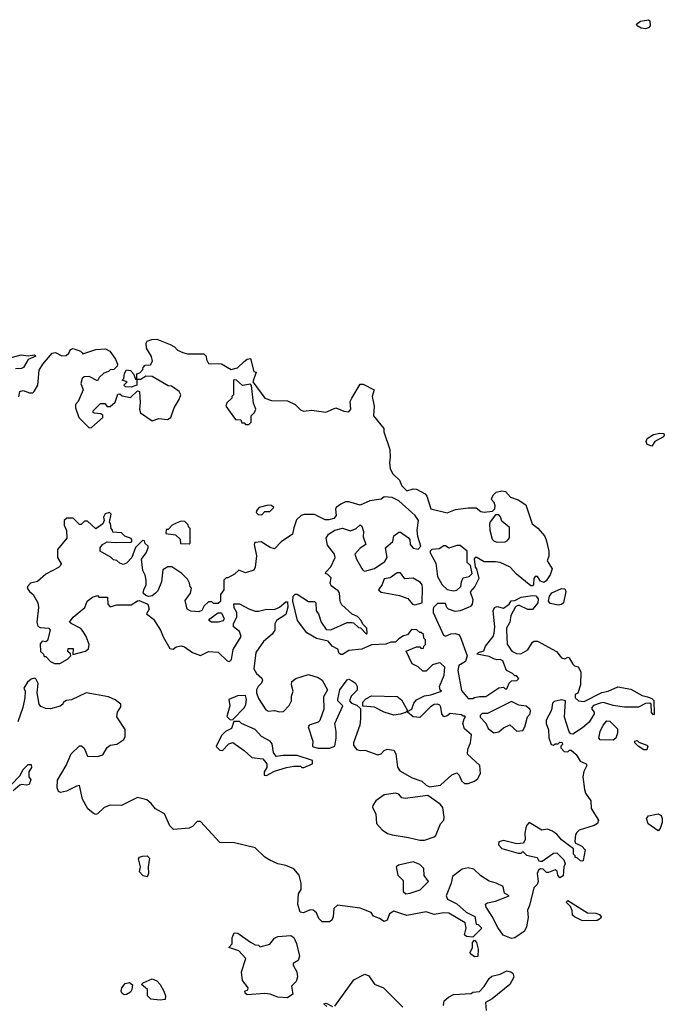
# Model space of a CAD drawing. Extents: x 2029826 to 2248070, y 228728 to 402406.
# Tile 232 of 256: x 2136053 to 2140052, y 365743 to 371852. Entities that reach past the tile are written whole.
import ezdxf

# ---------------------------------------------------------------- set-up
doc = ezdxf.new("R2010")
doc.units = 0

msp = doc.modelspace()

# ---------------------------------------------------------------- linework, layer by layer
at = {"layer": '0CON10XD'}
for points in [[(2139935, 371796.2), (2139909.5, 371799.5), (2139884.1, 371814.1), (2139880, 371825), (2139905, 371843.8), (2139955, 371852.5), (2139962.5, 371845), (2139963.8, 371815), (2139955, 371801.2), (2139935, 371796.2)], [(2136047.1, 369512.9), (2136054.2, 369545), (2136075, 369551.4), (2136115, 369536.7), (2136135, 369537.5), (2136142.5, 369545), (2136166.7, 369585), (2136175, 369677.5), (2136196.7, 369715), (2136255, 369782.5), (2136275, 369786.7), (2136315, 369767.5), (2136341.7, 369768.3), (2136357.5, 369782.5), (2136367.5, 369805), (2136385, 369811.2), (2136430, 369795), (2136440, 369785), (2136445, 369780), (2136525, 369806), (2136585, 369810), (2136612.5, 369795), (2136647.5, 369745), (2136660, 369715), (2136658.3, 369701.7), (2136638.3, 369681.7), (2136615, 369680), (2136605, 369670), (2136575, 369660), (2136547, 369633), (2136535, 369612.5), (2136485, 369637.5), (2136453, 369637), (2136440, 369625), (2136432.5, 369595), (2136447.5, 369555), (2136417, 369483), (2136400, 369465), (2136400, 369445), (2136420, 369385), (2136485, 369320), (2136498.3, 369321.7), (2136570, 369385), (2136568.3, 369398.3), (2136557, 369407), (2136515, 369410), (2136510, 369415), (2136510, 369425), (2136555, 369470), (2136581.7, 369471.7), (2136595, 369452.5), (2136615, 369452.5), (2136645, 369480), (2136661.7, 369528.3), (2136675, 369530), (2136688.3, 369518.3), (2136741.7, 369508.3), (2136785, 369550), (2136797.5, 369545), (2136801.2, 369475), (2136796.4, 369436.4), (2136803.6, 369413.6), (2136875, 369362.5), (2136917, 369377), (2136969.3, 369370.7), (2136990, 369385), (2137012.5, 369445), (2137042.5, 369495), (2137052.5, 369525), (2137042.5, 369545), (2136995, 369577.5), (2136975, 369580), (2136875, 369637.5), (2136835, 369640), (2136805, 369620), (2136780, 369620), (2136780, 369655), (2136798.3, 369661.7), (2136818.3, 369681.7), (2136820, 369695), (2136831.7, 369708.3), (2136865, 369710), (2136877, 369733), (2136871.7, 369761.7), (2136840, 369815), (2136837.5, 369845), (2136845, 369856.7), (2136872.4, 369867.6), (2136905, 369870), (2136987.7, 369837.7), (2137013, 369823), (2137031.7, 369801.7), (2137065, 369786.7), (2137095, 369780), (2137195, 369780), (2137210, 369765), (2137213, 369743), (2137225, 369720), (2137305, 369716.7), (2137365, 369681.2), (2137405, 369692), (2137445, 369732), (2137465, 369746.2), (2137485, 369750), (2137505, 369670), (2137520, 369665), (2137500, 369605), (2137574.1, 369504.1), (2137615, 369488.8), (2137715, 369488), (2137762.5, 369465), (2137795, 369432.5), (2137815, 369423.3), (2137865, 369430), (2137953.6, 369416.4), (2138015, 369443.3), (2138065, 369422.5), (2138095, 369420), (2138107.5, 369435), (2138103.6, 369483.6), (2138113.3, 369505), (2138165, 369590), (2138185, 369590), (2138252.5, 369555), (2138240, 369515), (2138252.5, 369455), (2138247.5, 369395), (2138312.5, 369315), (2138313.3, 369295)], [(2135931.7, 369738.3), (2136063, 369773), (2136105, 369766.7), (2136145, 369772.5), (2136152.5, 369765), (2136106.7, 369743.3), (2136077.5, 369695), (2136065, 369687.5), (2136027, 369687)], [(2136745, 369572.5), (2136710, 369575), (2136700, 369585), (2136720, 369605), (2136690, 369615), (2136700, 369625), (2136703, 369657), (2136715, 369680), (2136740, 369675), (2136760, 369655), (2136771.7, 369621.7), (2136780, 369620), (2136780, 369585), (2136745, 369572.5)], [(2137475, 369340), (2137490, 369355), (2137490, 369395), (2137510, 369415), (2137517.5, 369435), (2137503.6, 369473.6), (2137491.7, 369581.7), (2137485, 369590), (2137435, 369582.5), (2137397.5, 369615), (2137385, 369617.5), (2137380, 369615), (2137380, 369525), (2137370, 369515), (2137370, 369505), (2137337.5, 369475), (2137332.5, 369455), (2137391.7, 369371.7), (2137425, 369370), (2137431.7, 369351.7), (2137445, 369350), (2137455, 369340), (2137475, 369340)], [(2138313.3, 369295), (2138348.8, 369185), (2138352.5, 369135), (2138347.5, 369105), (2138352.5, 369065), (2138367.5, 369035), (2138410, 368995), (2138425, 368960), (2138455, 368930), (2138495, 368941.2), (2138515, 368940), (2138569.5, 368909.5), (2138580, 368895), (2138605, 368817.5), (2138705, 368793.3), (2138757, 368813), (2138835, 368824), (2138885, 368822.5), (2138915, 368801.2), (2138935, 368796.2), (2138987.5, 368802.5), (2139001.7, 368818.3), (2139002.5, 368835), (2138997, 368857), (2138980, 368875), (2138982.5, 368885), (2138992.5, 368905), (2139009.3, 368920.7), (2139045, 368929.2), (2139067.5, 368925), (2139099.3, 368889.3), (2139145, 368872.5), (2139193, 368843), (2139232.5, 368725), (2139267.7, 368697.7), (2139308.8, 368648.8), (2139318.8, 368625), (2139336.2, 368555), (2139336.1, 368523.9), (2139326.7, 368495), (2139355.9, 368445.9), (2139345, 368407.5), (2139319.5, 368370.5), (2139305, 368360), (2139285, 368367.5), (2139265, 368397.5), (2139251.7, 368398.3), (2139242.5, 368385), (2139241.7, 368348.3), (2139235, 368340), (2139225, 368340), (2139135, 368412.5), (2139095.8, 368455.8), (2139035, 368483.3), (2139005, 368488.8), (2138935, 368488.8), (2138885, 368517.5), (2138873, 368507), (2138880, 368455), (2138887.5, 368445), (2138902.5, 368385), (2138877.5, 368335), (2138848.3, 368301.7), (2138864.2, 368255), (2138860, 368225), (2138849.2, 368210.8), (2138785.8, 368184.2), (2138755, 368181.2), (2138713.8, 368193.8), (2138702.5, 368205), (2138695, 368230), (2138645, 368230), (2138620, 368205), (2138617.5, 368195), (2138617.5, 368175), (2138683.6, 368033.6), (2138695, 368027.5), (2138728.3, 368041.7), (2138755, 368043.3), (2138775, 368036.7), (2138786.7, 368025), (2138830, 367905), (2138820, 367870), (2138777.5, 367845), (2138772.5, 367815), (2138795, 367690), (2138835, 367640), (2138865, 367640), (2138875, 367647.5), (2138905, 367652.5), (2138945, 367652.5), (2139025, 367707.5), (2139055, 367710), (2139065, 367700), (2139075, 367700), (2139090, 367735), (2139105, 367750), (2139137, 367753), (2139150, 367765), (2139135, 367780), (2139125, 367780), (2139110, 367795), (2139073.6, 367813.6), (2139050, 367875), (2139035, 367882.5), (2139015, 367880), (2138995, 367886.2), (2138965, 367902), (2138890, 367915), (2138900, 367925), (2138933, 367937), (2138943.9, 367966.1), (2138990, 368025), (2138996.2, 368045), (2139002, 368085), (2138990.8, 368185), (2139000, 368205), (2139015, 368211.2), (2139055, 368201.2), (2139090, 368225), (2139103, 368247), (2139125, 368247.5), (2139165, 368269.2), (2139235, 368280), (2139255, 368277.5), (2139269.3, 368259.3), (2139267.5, 368235), (2139235, 368192.5), (2139205, 368192.5), (2139155, 368217.5), (2139143, 368217), (2139130, 368210), (2139100, 368155), (2139093.3, 368115), (2139073, 368077), (2139072.5, 368065), (2139078.3, 367978.3), (2139107.5, 367935), (2139135, 367920), (2139161.7, 367918.3), (2139205, 367942.5), (2139235, 367990), (2139245, 367996.2), (2139265, 367996.2), (2139383, 367933), (2139415, 367892.5), (2139435, 367887.5), (2139455, 367897.5), (2139463, 367893), (2139485, 367852.5), (2139495, 367843.3), (2139517.7, 367837.7), (2139534, 367805), (2139533.3, 367725), (2139517, 367673), (2139500, 367665), (2139500, 367645), (2139520, 367625), (2139555, 367622.5), (2139665, 367676.7), (2139705, 367686.7), (2139765, 367713.3), (2139845, 367698), (2139915, 367658.8), (2139948.3, 367651.7), (2139975, 367640), (2139987, 367627), (2139990, 367545), (2139985, 367540), (2139973, 367553), (2139970, 367605), (2139961.7, 367611.7), (2139935, 367610), (2139893, 367587), (2139805, 367586.7), (2139735, 367596.7), (2139675.9, 367615.9), (2139655, 367612), (2139614.1, 367595.9), (2139602.5, 367585), (2139602.5, 367575), (2139617.5, 367555), (2139616.7, 367545), (2139586.4, 367493.6), (2139545, 367457.5), (2139485, 367420), (2139471.7, 367421.7), (2139463, 367433), (2139433.3, 367525), (2139440, 367625), (2139415, 367632.5), (2139368.3, 367621.7), (2139358.3, 367611.7), (2139351.7, 367568.3), (2139320, 367505), (2139320, 367485), (2139333.8, 367445), (2139337, 367397), (2139350, 367355), (2139365, 367350), (2139375, 367360), (2139395, 367360), (2139405, 367370), (2139418.3, 367368.3), (2139420, 367355), (2139410, 367345), (2139410, 367335), (2139431.7, 367311.7), (2139455, 367310), (2139465, 367320), (2139475, 367320), (2139505, 367292.5), (2139530.7, 367250.7), (2139567.5, 367235), (2139572.5, 367225), (2139553, 367187), (2139547.5, 367155), (2139557.5, 367075), (2139563.9, 367053.9), (2139596, 367006), (2139598.3, 366958.3), (2139643.3, 366885), (2139637.5, 366865), (2139618.3, 366851.7), (2139525, 366822.5), (2139510.7, 366809.3), (2139502.5, 366795), (2139497.5, 366755), (2139501.7, 366741.7), (2139511.7, 366738.3), (2139540, 366725), (2139561.7, 366701.7), (2139550, 366635), (2139545, 366630), (2139533, 366633), (2139515, 366650), (2139500, 366655), (2139500, 366665), (2139490, 366675), (2139488.3, 366708.3), (2139415, 366762.5), (2139385, 366797.5), (2139355, 366820), (2139325, 366830), (2139293, 366823), (2139215, 366870), (2139200, 366855), (2139193, 366837), (2139187.5, 366805), (2139190, 366765), (2139178.3, 366741.7), (2139138.3, 366738.3), (2139055, 366760), (2139025, 366750), (2139023, 366733), (2139045, 366710), (2139145, 366680), (2139165, 366680), (2139175, 366690), (2139198.3, 366668.3), (2139263.3, 366653.3), (2139273.6, 366633.6), (2139285, 366630), (2139295, 366630), (2139365, 366680), (2139385, 366682.5), (2139429.3, 366639.3), (2139437.5, 366615), (2139430, 366595), (2139425, 366540), (2139405, 366527.5), (2139392.5, 366545), (2139388.3, 366568.3), (2139376.4, 366576.4), (2139335, 366560), (2139321.2, 366561.2), (2139301.7, 366581.7), (2139285, 366582.5), (2139272.5, 366575), (2139263.3, 366555), (2139270, 366505), (2139263, 366487), (2139242.5, 366465), (2139216.7, 366355), (2139203.6, 366326.4), (2139207.7, 366282.3), (2139197.1, 366222.9), (2139185, 366196.7), (2139125, 366156.2), (2139105, 366151.2), (2139052.7, 366172.7), (2139019.3, 366219.3), (2138985, 366287.5), (2138946.7, 366345), (2138943.3, 366365), (2138955, 366373.3), (2139005, 366383.3), (2139090, 366415), (2139061.7, 366431.7), (2139053, 366473), (2139010, 366495), (2138965, 366507.5), (2138915, 366540), (2138870.7, 366580.7), (2138835, 366590), (2138799.3, 366580.7), (2138737.5, 366535), (2138730, 366495), (2138700, 366415), (2138707.5, 366395), (2138765, 366366.7), (2138822.5, 366315), (2138877, 366287), (2138885, 366240), (2138898.3, 366238.3), (2138920, 366215), (2138865, 366160), (2138825, 366162.5), (2138813, 366173), (2138823.3, 366215), (2138817.7, 366247.7), (2138715, 366308.8), (2138685, 366311.2), (2138625, 366300), (2138575, 366317.5), (2138455, 366293.3), (2138375, 366320), (2138347.5, 366305), (2138332.5, 366265), (2138315, 366257.5), (2138286, 366276), (2138249.3, 366289.3), (2138233.3, 366313.3), (2138165, 366340), (2138025, 366357.5), (2138003, 366337), (2137998.8, 366285), (2137990, 366265), (2137975, 366254.2), (2137930, 366255), (2137910, 366275), (2137895, 366310), (2137875, 366327.5), (2137855, 366330), (2137815, 366310), (2137792.5, 366315), (2137778.8, 366365), (2137782.5, 366427.5), (2137798.8, 366455), (2137798.8, 366495), (2137786.2, 366545), (2137755, 366583.3), (2137705, 366603.8), (2137655, 366613.8), (2137605, 366636.2), (2137573.3, 366655), (2137515, 366713.3), (2137385, 366743.8), (2137295, 366747.5), (2137175, 366877.5), (2137155, 366877.5), (2137125, 366846.7), (2137105, 366836.2), (2137007.5, 366827.5), (2136985, 366850), (2136952.5, 366925), (2136896.7, 366955), (2136869.7, 366989.7), (2136841.7, 367011.7), (2136785, 367026.7), (2136685, 366976.7), (2136615, 366977.5), (2136576.4, 366963.6), (2136535, 366923.8), (2136525, 366921.2), (2136508.8, 366928.8), (2136476.2, 366955), (2136443.8, 367015), (2136425, 367100), (2136405, 367096.7), (2136343.9, 367066.1), (2136307, 367057), (2136295, 367062.5), (2136286.7, 367085), (2136287, 367133), (2136342.5, 367225), (2136372.7, 367297.3), (2136425, 367346.2), (2136435.9, 367345.9), (2136452.3, 367332.3), (2136475, 367282.5), (2136535, 367280), (2136569.3, 367290.7), (2136595, 367336.7), (2136615, 367350), (2136655, 367357.5), (2136700, 367385), (2136707.5, 367405), (2136707, 367447), (2136656.4, 367526.4), (2136660, 367555), (2136681.7, 367588.3), (2136680, 367605), (2136645, 367632.5), (2136605, 367650), (2136465, 367676.2), (2136375, 367632.5), (2136343, 367627), (2136323.6, 367616.4), (2136320, 367605), (2136305, 367592.5), (2136245, 367576.7), (2136215, 367578.8), (2136185, 367591.2), (2136174.2, 367605), (2136161.2, 367675), (2136167, 367733), (2136153, 367763), (2136145, 367766.7), (2136125, 367760), (2136101.7, 367741.7), (2136080, 367705), (2136087.5, 367685), (2136086.1, 367643.9), (2136073.3, 367585), (2136042.5, 367495)], [(2139975, 369206.7), (2139946.4, 369216.4), (2139940, 369235), (2139947, 369253), (2139985, 369277.5), (2140025, 369287.5), (2140050, 369285), (2140052.5, 369275), (2140046.7, 369265), (2139994, 369236), (2139975, 369206.7)], [(2138595, 367092.5), (2138665, 367103.3), (2138735, 367167.5), (2138765, 367180), (2138780, 367165), (2138795, 367130), (2138813, 367113), (2138835, 367112.5), (2138875, 367127.5), (2138896.1, 367143.9), (2138912.5, 367175), (2138907.5, 367225), (2138832.5, 367295), (2138833.3, 367325), (2138850, 367365), (2138856.7, 367415), (2138813, 367453), (2138802.5, 367485), (2138810, 367515), (2138820, 367525), (2138815, 367530), (2138805, 367530), (2138795, 367540), (2138725, 367547.5), (2138705, 367532.5), (2138685, 367527.5), (2138673.3, 367545), (2138667, 367587), (2138659.3, 367599.3), (2138645, 367606.2), (2138625, 367603.8), (2138601.2, 367588.8), (2138535, 367523.3), (2138495, 367526.2), (2138460, 367555), (2138460, 367560), (2138485.8, 367574.2), (2138499.3, 367610.7), (2138515, 367632.5), (2138565, 367657.5), (2138605, 367663.3), (2138670, 367685), (2138662.5, 367692.5), (2138657.5, 367715), (2138686.7, 367785), (2138690, 367835), (2138665, 367860), (2138655, 367862.5), (2138615, 367850), (2138575, 367810), (2138555, 367810), (2138526.1, 367836.1), (2138487.5, 367855), (2138450, 367935), (2138515, 367960), (2138535, 367960), (2138545, 367950), (2138558.3, 367951.7), (2138560, 367965), (2138570, 367975), (2138570, 368005), (2138560, 368015), (2138558.3, 368038.3), (2138545, 368050), (2138535, 368050), (2138517, 368067), (2138485, 368067.5), (2138460, 368035), (2138435, 368030), (2138405, 368010), (2138385, 367990), (2138355, 367990), (2138325, 367977.5), (2138235, 367972.5), (2138175, 367946.7), (2138095, 367937.5), (2138056.7, 367913.3), (2138045, 367912.5), (2138035, 367920), (2138026.4, 367946.4), (2137992.5, 367965), (2137966.1, 367996.1), (2137895, 368012.5), (2137835, 368047.5), (2137776.7, 368125), (2137747.5, 368245), (2137750, 368275), (2137763, 368287), (2137775, 368287.5), (2137845, 368242.5), (2137881.7, 368241.7), (2137890, 368235), (2137892.5, 368185), (2137906.7, 368165), (2137923, 368113), (2137955, 368068.8), (2137982.7, 368067.3), (2138085, 368112.5), (2138115, 368112.5), (2138125, 368110), (2138155, 368080), (2138168.3, 368078.3), (2138205, 368040), (2138210, 368045), (2138207, 368077), (2138182.5, 368102.5), (2138172.5, 368125), (2138148.3, 368148.3), (2138115, 368163.3), (2138051.7, 368221.7), (2138041.7, 368241.7), (2138037, 368297), (2138029.3, 368309.3), (2137985, 368340), (2137980, 368355), (2137985, 368390), (2137965, 368410), (2137950, 368415), (2137952.5, 368425), (2137983.6, 368456.4), (2138011.2, 368515), (2138006.7, 368535), (2137962.3, 368592.3), (2137954.2, 368635), (2137969.1, 368660.9), (2138007.5, 368685), (2138055, 368697.5), (2138105, 368680), (2138140, 368695), (2138165, 368717.5), (2138175, 368710), (2138186.1, 368676.1), (2138184.1, 368644.1), (2138200, 368595), (2138165, 368572.5), (2138133.3, 368535), (2138143.3, 368505), (2138176.4, 368446.4), (2138184.1, 368434.1), (2138195, 368430), (2138255, 368446.2), (2138319.5, 368490.5), (2138333.3, 368515), (2138323.8, 368575), (2138367.5, 368615), (2138375, 368650), (2138405, 368672.5), (2138415, 368672.5), (2138466.4, 368636.4), (2138473.3, 368625), (2138476.2, 368595), (2138495, 368573.8), (2138525, 368566.7), (2138542.5, 368585), (2138523.3, 368645), (2138520, 368685), (2138527.5, 368745), (2138506.4, 368776.4), (2138405, 368867.5), (2138365, 368887.5), (2138315, 368892.5), (2138295, 368877.5), (2138225, 368866.2), (2138165, 368840), (2138095, 368860), (2138075, 368860), (2138045, 368846.7), (2138017.5, 368825), (2138012.5, 368815), (2138017.5, 368775), (2138001.7, 368758.3), (2137971.7, 368748.3), (2137948.3, 368748.3), (2137881.7, 368781.7), (2137818.3, 368781.7), (2137800, 368775), (2137770.7, 368749.3), (2137755, 368700), (2137745, 368660), (2137675, 368612.5), (2137635, 368570), (2137606.4, 368576.4), (2137551.7, 368611.7), (2137511.7, 368608.3), (2137507.5, 368595), (2137523.3, 368525), (2137513.3, 368455), (2137505, 368437.5), (2137455, 368420), (2137413, 368437), (2137385, 368412.5), (2137345, 368390), (2137335, 368390), (2137320, 368375), (2137320, 368315), (2137300, 368285), (2137298.3, 368241.7), (2137285, 368230), (2137255, 368230), (2137245, 368240), (2137225, 368240), (2137197.5, 368215), (2137183, 368187), (2137165, 368177.5), (2137115, 368182.5), (2137092.5, 368195), (2137080.7, 368249.3), (2137112.5, 368295), (2137120, 368325), (2137110, 368335), (2137107, 368357), (2137095, 368380), (2137060, 368415), (2136997, 368457), (2136972.5, 368457.5), (2136941.7, 368438.3), (2136932.5, 368365), (2136910.7, 368309.3), (2136896.4, 368293.6), (2136875, 368277.5), (2136855, 368272.5), (2136835, 368280), (2136820, 368295), (2136822.5, 368315), (2136837.5, 368345), (2136837.5, 368375), (2136832.5, 368405), (2136817.5, 368435), (2136810, 368505), (2136837.5, 368545), (2136850, 368575), (2136850, 368585), (2136831.7, 368601.7), (2136828.3, 368618.3), (2136815, 368620), (2136771.7, 368578.3), (2136750, 368515), (2136715, 368480), (2136695, 368472.5), (2136675, 368480), (2136655, 368497.5), (2136635, 368500), (2136620, 368515), (2136553.6, 368553.6), (2136553.3, 368575), (2136567.5, 368595), (2136595, 368612.5), (2136645, 368607.5), (2136745, 368610), (2136751.7, 368618.3), (2136745, 368632.5), (2136705, 368647.5), (2136685, 368667.5), (2136631.7, 368671.7), (2136630, 368685), (2136620, 368695), (2136617, 368727), (2136610, 368735), (2136620, 368785), (2136610, 368795), (2136583.6, 368786.4), (2136573.8, 368766.2), (2136577.5, 368745), (2136570, 368725), (2136525, 368692.5), (2136475, 368740), (2136455, 368740), (2136435, 368720), (2136425, 368720), (2136385, 368760), (2136345, 368760), (2136330, 368745), (2136330, 368715), (2136343, 368683), (2136346.7, 368635), (2136287.5, 368565), (2136287.5, 368515), (2136310, 368475), (2136307.5, 368465), (2136295, 368452.5), (2136215, 368412.5), (2136163.6, 368366.4), (2136120, 368355), (2136103, 368337), (2136100, 368325), (2136113.6, 368303.6), (2136137.5, 368285), (2136166.7, 368235), (2136170, 368205), (2136160, 368115), (2136165, 368090), (2136180.7, 368080.7), (2136235, 368077.5), (2136242.5, 368065), (2136225, 368000), (2136215, 367992.5), (2136193, 367997), (2136180.7, 367979.3), (2136183, 367933), (2136200, 367915), (2136205, 367900), (2136215, 367900), (2136245, 367870), (2136268.3, 367858.3), (2136301.7, 367858.3), (2136350, 367885), (2136370, 367905), (2136368.3, 367918.3), (2136353, 367933), (2136355, 367950), (2136385, 367950), (2136382.5, 367912.5), (2136462.5, 367935), (2136480.7, 367949.3), (2136483.3, 367975), (2136466.7, 368025), (2136446.7, 368056.7), (2136432.5, 368075), (2136372.5, 368105), (2136363.3, 368115), (2136384.1, 368145.9), (2136457.5, 368205), (2136472.5, 368245), (2136505, 368270), (2136535, 368280), (2136545, 368270), (2136598.3, 368268.3), (2136600, 368225), (2136615, 368210), (2136655, 368222.5), (2136745, 368222.5), (2136783.3, 368246.7), (2136795, 368247.5), (2136847.5, 368225), (2136857.5, 368195), (2136840, 368165), (2136883, 368133), (2136927.5, 368065), (2136943, 368023), (2136985, 367950), (2137005, 367947.5), (2137025, 367960), (2137055, 367966.7), (2137075, 367960), (2137125, 367926.7), (2137175, 367907.5), (2137225, 367932.5), (2137285, 367927.5), (2137340, 367875), (2137355, 367870), (2137367, 367883), (2137377.5, 367945), (2137427.5, 368025), (2137416.4, 368056.4), (2137380, 368085), (2137380, 368105), (2137400, 368145), (2137400, 368175), (2137383, 368203), (2137381.7, 368228.3), (2137417, 368227), (2137475, 368197.5), (2137515, 368182.5), (2137535, 368182.5), (2137585, 368193.8), (2137635, 368193.3), (2137665, 368207.5), (2137705, 368240), (2137715, 368240), (2137717, 368207), (2137705, 368162.5), (2137646.1, 368123.9), (2137637, 368103), (2137636.7, 368065), (2137619.5, 368040.5), (2137566.1, 367993.9), (2137517.5, 367925), (2137506.7, 367825), (2137522.5, 367795), (2137555, 367767.5), (2137560, 367755), (2137552.5, 367735), (2137532.5, 367715), (2137522.5, 367695), (2137522.5, 367675), (2137535, 367640), (2137580.7, 367570.7), (2137595, 367562.5), (2137635, 367566.7), (2137665, 367557.5), (2137689.3, 367560.7), (2137725, 367597.5), (2137740, 367625), (2137738.8, 367655), (2137750, 367685), (2137740, 367725), (2137742.5, 367745), (2137766.4, 367763.6), (2137845, 367790), (2137905, 367770), (2137930, 367755), (2137962.5, 367695), (2137938.3, 367651.7), (2137940, 367575), (2137916.1, 367503.9), (2137905, 367492.5), (2137850, 367475), (2137842.5, 367465), (2137872.5, 367375), (2137870, 367345), (2137875, 367340), (2137905, 367332.5), (2137975, 367332.5), (2138007.5, 367345), (2138017.5, 367395), (2138017.5, 367435), (2138007.5, 367485), (2138057.5, 367595), (2138027.5, 367625), (2138027, 367637), (2138040, 367695), (2138085, 367756.7), (2138095, 367760), (2138118.3, 367748.3), (2138137.5, 367735), (2138147.5, 367715), (2138147, 367693), (2138110, 367655), (2138100, 367625), (2138111.7, 367611.7), (2138145, 367600), (2138167.5, 367577.5), (2138166.7, 367515), (2138163.3, 367475), (2138123.3, 367365), (2138125, 367350), (2138143.6, 367323.6), (2138165, 367317.5), (2138195, 367320), (2138275, 367290), (2138295, 367297.5), (2138315, 367317.5), (2138333.6, 367326.4), (2138375, 367320), (2138386.4, 367296.4), (2138397.5, 367215), (2138410.7, 367190.7), (2138488.3, 367148.3), (2138548.3, 367128.3), (2138575, 367102.5), (2138595, 367092.5)], [(2137555, 368780), (2137575, 368800), (2137605, 368800), (2137630, 368825), (2137615, 368837.5), (2137595, 368840), (2137540, 368825), (2137525, 368810), (2137520, 368795), (2137533, 368783), (2137555, 368780)], [(2137105, 368600), (2137110, 368605), (2137110, 368695), (2137100, 368705), (2137098.3, 368718.3), (2137078.3, 368738.3), (2137055, 368740), (2137025, 368727.5), (2137000, 368715), (2136975, 368690), (2136961.7, 368688.3), (2136960, 368665), (2137020, 368655), (2137048.3, 368628.3), (2137051.7, 368601.7), (2137105, 368600)], [(2139015, 368611.2), (2139065, 368613.3), (2139079.3, 368620.7), (2139091.7, 368638.3), (2139091.7, 368701.7), (2139045, 368740), (2139036.7, 368766.7), (2139025, 368780), (2139005, 368780), (2138973, 368737), (2138968.3, 368721.7), (2138970, 368685), (2138985, 368630), (2138996.4, 368616.4), (2139015, 368611.2)], [(2138745, 368307.5), (2138765, 368312.5), (2138790, 368335), (2138793.3, 368365), (2138805, 368390), (2138841.7, 368398.3), (2138860, 368415), (2138850, 368465), (2138830, 368485), (2138830, 368555), (2138785, 368590), (2138765, 368590), (2138715, 368572.5), (2138695, 368587.5), (2138685, 368587.5), (2138655, 368570), (2138610, 368565), (2138600, 368555), (2138600, 368545), (2138635, 368480), (2138645, 368397.5), (2138675, 368346.7), (2138705, 368316.7), (2138745, 368307.5)], [(2138505, 368222.5), (2138550, 368235), (2138553.3, 368325), (2138550, 368345), (2138539.5, 368359.5), (2138495, 368386.7), (2138443, 368383), (2138415, 368420), (2138395, 368420), (2138351.7, 368388.3), (2138315, 368382.5), (2138302.5, 368347.5), (2138280, 368315), (2138295, 368300), (2138409.3, 368279.3), (2138461.7, 368261.7), (2138490, 368225), (2138505, 368222.5)], [(2139395, 368220), (2139345, 368230), (2139333.3, 368245), (2139340, 368275), (2139354.4, 368295.6), (2139415, 368323.3), (2139435, 368320), (2139442.5, 368305), (2139426.7, 368235), (2139415, 368223.3), (2139395, 368220)], [(2137285, 368113.3), (2137243.9, 368113.9), (2137227.5, 368125), (2137232.5, 368135), (2137273.9, 368166.1), (2137285, 368172.5), (2137305, 368172.5), (2137322.5, 368135), (2137315, 368122.5), (2137285, 368113.3)], [(2137358.3, 367508.3), (2137375, 367510), (2137447.5, 367585), (2137456.4, 367603.6), (2137460, 367635), (2137455, 367660), (2137405, 367657.5), (2137350, 367635), (2137357.5, 367595), (2137338.3, 367528.3), (2137358.3, 367508.3)], [(2138375, 367536.7), (2138315, 367556), (2138255, 367586.2), (2138182.5, 367592.5), (2138183, 367617), (2138200.7, 367639.3), (2138235, 367657.5), (2138395, 367652.5), (2138423, 367633), (2138460, 367565), (2138447, 367553), (2138415, 367543.3), (2138375, 367536.7)], [(2138995, 367426.7), (2139025, 367432.5), (2139055, 367457.5), (2139095, 367477.5), (2139138.3, 367438.3), (2139175, 367442.5), (2139187.5, 367465), (2139203, 367527), (2139220, 367545), (2139222.5, 367565), (2139217.5, 367575), (2139195, 367592.5), (2139149.5, 367599.5), (2139105, 367622.5), (2138955, 367547.5), (2138921.7, 367548.3), (2138910, 367535), (2138910, 367525), (2138945, 367486.7), (2138960, 367455), (2138995, 367426.7)], [(2139735, 367382.5), (2139655, 367383.8), (2139646.7, 367395), (2139653.8, 367435), (2139673.3, 367475), (2139695, 367502.5), (2139715, 367500), (2139761.7, 367451.7), (2139762.5, 367425), (2139752.5, 367395), (2139735, 367382.5)], [(2137585, 367162.5), (2137635, 367190), (2137708.3, 367211.7), (2137755, 367220), (2137795, 367220), (2137803, 367213), (2137817, 367213), (2137870, 367235), (2137870, 367255), (2137775, 367286.7), (2137685, 367287.5), (2137645, 367280), (2137627.5, 367305), (2137619.3, 367359.3), (2137606.4, 367376.4), (2137553.6, 367403.6), (2137515, 367447.5), (2137430, 367485), (2137417, 367497), (2137381.7, 367498.3), (2137367.5, 367455), (2137330, 367435), (2137305, 367410), (2137273, 367343), (2137295, 367320), (2137311.7, 367318.3), (2137350.7, 367359.3), (2137375, 367367.5), (2137445, 367317.5), (2137493.9, 367273.9), (2137562.5, 367265), (2137587.5, 367235), (2137587, 367213), (2137570, 367185), (2137570, 367165), (2137585, 367162.5)], [(2139945, 367322.5), (2139925, 367322.5), (2139890, 367345), (2139870, 367365), (2139870, 367375), (2139885, 367380), (2139895, 367370), (2139945, 367350), (2139950, 367345), (2139945, 367322.5)], [(2136000, 367105), (2136055, 367160), (2136075, 367200), (2136105, 367230), (2136125, 367230), (2136127, 367213), (2136110, 367185), (2136110, 367155), (2136122.5, 367135), (2136113, 367107), (2136095, 367102.5), (2136065, 367107.5), (2136055, 367102.5), (2136013.3, 367066.7)], [(2138535, 366761.2), (2138565, 366762), (2138625, 366781.2), (2138635, 366790), (2138665, 366862.5), (2138683.9, 366886.1), (2138686.7, 366905), (2138677.5, 366965), (2138662.5, 366985), (2138585, 367037.5), (2138445, 367018.8), (2138423.9, 367023.9), (2138405, 367047.5), (2138385, 367052.5), (2138315, 367042.5), (2138262.5, 367005), (2138243.3, 366976.7), (2138242.5, 366965), (2138262.5, 366925), (2138267.5, 366865), (2138302.5, 366825), (2138335, 366803.3), (2138363.6, 366793.6), (2138465, 366778.8), (2138535, 366761.2)], [(2140015, 366820), (2139953, 366863), (2139942.5, 366895), (2139955, 366912.5), (2140015, 366923.8), (2140033.6, 366913.6), (2140040, 366895), (2140038.3, 366871.7), (2140027, 366833), (2140015, 366820)], [(2136845, 366534.2), (2136819.1, 366539.1), (2136796.2, 366565), (2136803.3, 366595), (2136790, 366645), (2136797.5, 366655), (2136815, 366662), (2136845, 366663.3), (2136859.3, 366649.3), (2136850, 366595), (2136852.5, 366555), (2136845, 366534.2)], [(2138448.3, 366428.3), (2138475, 366432.5), (2138537, 366453), (2138590, 366505), (2138563, 366543), (2138560, 366585), (2138535, 366610), (2138495, 366627.5), (2138403, 366607), (2138390, 366595), (2138400, 366545), (2138431.7, 366511.7), (2138433, 366443), (2138448.3, 366428.3)], [(2139545, 366260), (2139495.8, 366285.8), (2139483.8, 366295), (2139481.2, 366325), (2139470.7, 366350.7), (2139443, 366377), (2139455, 366387.5), (2139575, 366311.2), (2139628.3, 366308.3), (2139650.7, 366300.7), (2139660, 366285), (2139656.7, 366275), (2139635, 366263.3), (2139545, 366260)], [(2137715, 365782.5), (2137655, 365786.7), (2137606.4, 365806.4), (2137575, 365810), (2137465, 365802.5), (2137451.7, 365811.7), (2137450, 365825), (2137468.3, 365831.7), (2137470, 365845), (2137435, 365890), (2137428.8, 365945), (2137456.4, 366026.4), (2137413.6, 366073.6), (2137350, 366095), (2137371.7, 366118.3), (2137371.2, 366155), (2137384.2, 366185.8), (2137406.7, 366185), (2137485, 366127.5), (2137515, 366112.5), (2137535, 366110), (2137545, 366100), (2137605, 366116.7), (2137635, 366153.3), (2137655, 366163.3), (2137735, 366170), (2137755, 366157.5), (2137770.5, 366120.5), (2137788.3, 366041.7), (2137780, 366015), (2137750, 365995), (2137750, 365985), (2137773.3, 365945), (2137777.3, 365912.7), (2137768.8, 365885), (2137740, 365855), (2137747.5, 365805), (2137715, 365782.5)], [(2138875, 366036.7), (2138850, 366055), (2138848.8, 366065), (2138862.5, 366095), (2138863, 366127), (2138875, 366140), (2138887, 366127), (2138897.5, 366085), (2138895, 366040), (2138875, 366036.7)], [(2138008.3, 365731.7), (2138126.1, 365893.9), (2138195, 365928.8), (2138219.5, 365919.5), (2138255, 365867.5), (2138310, 365845), (2138430, 365725)], [(2138683.3, 365735), (2138686.7, 365765), (2138712.7, 365787.3), (2138745, 365803.3), (2138855, 365810), (2138865, 365817.5), (2138905, 365822.5), (2138935, 365852.5), (2138966.4, 365903.6), (2138982.3, 365917.7), (2139035, 365929.2), (2139075, 365950), (2139100, 365945), (2139112.5, 365935), (2139119.3, 365910.7), (2139093.3, 365865), (2138985, 365777.5), (2138942.5, 365755), (2138947.5, 365705)], [(2136701.7, 365801.7), (2136689.3, 365809.3), (2136683.8, 365825), (2136686.7, 365845), (2136707.7, 365872.3), (2136735, 365878.8), (2136753.3, 365863.3), (2136750, 365835), (2136741.2, 365818.8), (2136715, 365804), (2136701.7, 365801.7)], [(2136925, 365768), (2136867.5, 365775), (2136846.7, 365795), (2136846.7, 365835), (2136810, 365865), (2136820, 365875), (2136875, 365900), (2136905, 365887.5), (2136925.8, 365865.8), (2136948, 365825), (2136958.8, 365795), (2136955, 365773.3), (2136925, 365768)], [(2137958.3, 365728.3), (2137940, 365745), (2137955, 365750), (2137995, 365730)]]:
    msp.add_lwpolyline(points, dxfattribs=at)

doc.saveas('drawing.dxf')
